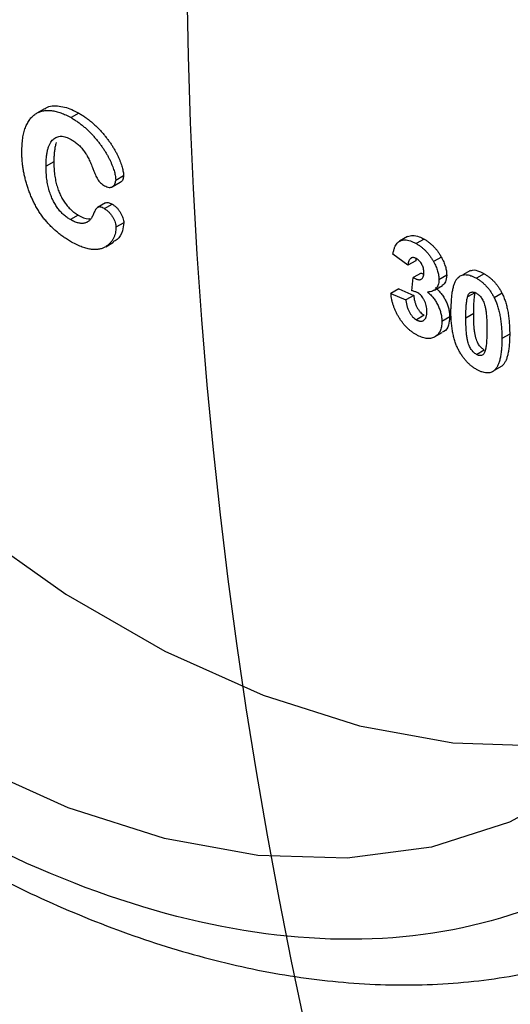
# Model space of a CAD drawing. Header units: inches. Extents: x 5 to 215, y 5 to 165.
# Tile 50 of 74: x 190.985 to 191.43, y 136.679 to 137.573. Entities that reach past the tile are written whole.
import ezdxf

# ---------------------------------------------------------------- set-up
doc = ezdxf.new("R2010")
doc.units = ezdxf.units.IN
doc.header["$LTSCALE"] = 20
doc.header["$MEASUREMENT"] = 0
doc.layers.add('TEXT', color=140, linetype='Continuous', lineweight=25)

msp = doc.modelspace()

# ---------------------------------------------------------------- linework, layer by layer
for p, q in [((191.00777, 137.4918), (191.0007, 137.48772)), ((191.03891, 137.48781), (191.03184, 137.48373)), ((191.01626, 137.44375), (191.00919, 137.43967)), ((191.06924, 137.421), (191.07631, 137.42508)), ((191.07942, 137.43093), (191.07235, 137.42685)), ((191.06301, 137.40631), (191.05594, 137.40223)), ((191.06204, 137.40118), (191.06911, 137.40526)), ((191.03841, 137.39527), (191.03134, 137.39119)), ((191.07967, 137.38837), (191.0726, 137.38429)), ((191.06324, 137.36662), (191.07031, 137.3707)), ((191.33679, 137.37584), (191.32972, 137.37175)), ((191.35191, 137.37356), (191.34484, 137.36948)), ((191.33719, 137.34981), (191.32359, 137.36002)), ((191.34426, 137.3539), (191.33719, 137.34981)), ((191.36752, 137.3572), (191.36045, 137.35312)), ((191.39406, 137.34512), (191.38699, 137.34104)), ((191.34082, 137.32667), (191.34209, 137.33861)), ((191.34916, 137.34269), (191.34209, 137.33861)), ((191.34916, 137.34269), (191.35153, 137.34169)), ((191.37237, 137.34081), (191.3653, 137.33673)), ((191.40636, 137.34213), (191.39929, 137.33804)), ((191.32885, 137.32841), (191.32178, 137.32433)), ((191.32885, 137.32841), (191.34245, 137.32249)), ((191.36141, 137.32734), (191.36849, 137.33142)), ((191.32178, 137.32433), (191.33538, 137.31841)), ((191.34245, 137.32249), (191.33538, 137.31841)), ((191.39836, 137.32512), (191.39129, 137.32104)), ((191.42254, 137.3244), (191.41547, 137.32031)), ((191.35201, 137.30441), (191.34494, 137.30033)), ((191.37509, 137.303), (191.36801, 137.29891)), ((191.38977, 137.30216), (191.39684, 137.30624)), ((191.36135, 137.28474), (191.36842, 137.28882)), ((191.42948, 137.2874), (191.42241, 137.28332)), ((191.39929, 137.26895), (191.40636, 137.27303)), ((191.42248, 137.25841), (191.41541, 137.25433))]:
    msp.add_line(p, q)
at = {"flags": 128}
for points in [[(190.47378, 137.67253), (190.53799, 137.56332), (190.60869, 137.45896), (190.68502, 137.36072), (190.76604, 137.26979), (190.85078, 137.18728), (190.9382, 137.11419), (191.02725, 137.0514), (191.11684, 136.99968), (191.20589, 136.95966), (191.29331, 136.93181), (191.37805, 136.91649), (191.45907, 136.91387), (191.5354, 136.92398), (191.55178, 136.92799)], [(191.68356, 137.63653), (191.70074, 137.52508), (191.70813, 137.41771), (191.70567, 137.31571), (191.69336, 137.22034), (191.67137, 137.13274), (191.63995, 137.05399), (191.5995, 136.98503), (191.5505, 136.92671), (191.49354, 136.87973), (191.42932, 136.84466), (191.35862, 136.82193), (191.2823, 136.81182), (191.20127, 136.81444), (191.11654, 136.82976), (191.02911, 136.85761), (190.94007, 136.89763)]]:
    msp.add_lwpolyline(points, dxfattribs=at)
for points, knots in [([(190.89527, 138.86543), (191.12593, 138.73227), (191.34717, 138.49874), (191.67337, 137.93373), (191.76501, 137.62536), (191.76501, 137.09264), (191.67337, 136.89006), (191.34717, 136.70169), (191.12593, 136.72358), (190.89527, 136.85674)], [0, 0, 0, 0, 0.25, 0.25, 0.5, 0.5, 0.75, 0.75, 1, 1, 1, 1]), ([(190.26909, 137.4996), (190.29139, 137.46238), (190.32271, 137.4101), (190.37302, 137.33603), (190.4175, 137.27456), (190.47296, 137.20439), (190.53344, 137.13448), (190.59891, 137.06583), (190.66833, 137.00027), (190.74093, 136.93903), (190.81598, 136.88314), (190.89281, 136.83341), (190.97083, 136.7905), (191.04946, 136.75496), (191.12819, 136.72729), (191.20652, 136.70793), (191.28399, 136.69727), (191.36008, 136.69581), (191.43449, 136.70372), (191.50605, 136.72263), (191.55708, 136.7416), (191.58205, 136.75744), (191.58611, 136.76001)], [0, 0, 0, 0, 0.065031, 0.091322, 0.134859, 0.179863, 0.227931, 0.277851, 0.32914, 0.38142, 0.434436, 0.488014, 0.542036, 0.596432, 0.65115, 0.706173, 0.761519, 0.817247, 0.873493, 0.930505, 0.988689, 1, 1, 1, 1]), ([(190.98727, 137.45296), (190.98731, 137.45507), (190.98739, 137.45918), (190.98798, 137.46491), (190.98899, 137.47004), (190.99038, 137.47461), (190.99214, 137.47861), (190.99428, 137.48204), (190.99677, 137.4849), (190.9996, 137.48718), (191.00277, 137.48885), (191.00624, 137.48993), (191.00999, 137.4904), (191.01403, 137.4902), (191.01828, 137.48944), (191.02268, 137.48813), (191.02722, 137.48626), (191.03029, 137.48458), (191.03184, 137.48373)], [0, 0, 0, 0, 0.0743845, 0.1450738, 0.2126023, 0.2774132, 0.3403107, 0.4013296, 0.460981, 0.5202753, 0.5789902, 0.6372841, 0.6958544, 0.7555124, 0.8157743, 0.8764888, 0.9376107, 1, 1, 1, 1]), ([(191.00801, 137.49143), (191.00845, 137.49184), (191.01169, 137.49488), (191.02095, 137.49478), (191.03126, 137.492), (191.03732, 137.48868), (191.03891, 137.48781)], [0, 0, 0, 0, 0.063155, 0.468606, 0.861181, 1, 1, 1, 1]), ([(191.03891, 137.48781), (191.0399, 137.48722), (191.04185, 137.48607), (191.04473, 137.48412), (191.04753, 137.4821), (191.05026, 137.47993), (191.0529, 137.47761), (191.05546, 137.47518), (191.05795, 137.47267), (191.06031, 137.46998), (191.06259, 137.46729), (191.06472, 137.46455), (191.06672, 137.46184), (191.06858, 137.45914), (191.07029, 137.45643), (191.07187, 137.45374), (191.07331, 137.45106), (191.07457, 137.4484), (191.07571, 137.44582), (191.07671, 137.44334), (191.07752, 137.44097), (191.07821, 137.43872), (191.07875, 137.4366), (191.07914, 137.43459), (191.07938, 137.43269), (191.07941, 137.43151), (191.07942, 137.43093)], [0, 0, 0, 0, 0.054532, 0.107465, 0.159261, 0.210115, 0.260291, 0.309469, 0.358142, 0.406444, 0.453969, 0.499756, 0.54405, 0.586684, 0.628302, 0.668829, 0.70818, 0.74683, 0.78405, 0.819468, 0.853068, 0.885004, 0.915283, 0.944439, 0.972707, 1, 1, 1, 1]), ([(191.03184, 137.48373), (191.03283, 137.48314), (191.03478, 137.48198), (191.03766, 137.48004), (191.04046, 137.47801), (191.04319, 137.47585), (191.04583, 137.47353), (191.04839, 137.4711), (191.05088, 137.46858), (191.05324, 137.4659), (191.05551, 137.4632), (191.05765, 137.46047), (191.05965, 137.45776), (191.06151, 137.45505), (191.06322, 137.45235), (191.0648, 137.44966), (191.06624, 137.44698), (191.0675, 137.44432), (191.06864, 137.44174), (191.06964, 137.43925), (191.07045, 137.43689), (191.07114, 137.43464), (191.07168, 137.43252), (191.07207, 137.43051), (191.07231, 137.42861), (191.07234, 137.42743), (191.07235, 137.42685)], [0, 0, 0, 0, 0.054532, 0.107465, 0.159261, 0.210115, 0.260291, 0.309469, 0.358142, 0.406444, 0.453969, 0.499756, 0.54405, 0.586684, 0.628302, 0.668829, 0.70818, 0.74683, 0.78405, 0.819468, 0.853068, 0.885004, 0.915283, 0.944439, 0.972707, 1, 1, 1, 1]), ([(191.00919, 137.43967), (191.0092, 137.44116), (191.00923, 137.44405), (191.00955, 137.44808), (191.01003, 137.45175), (191.01073, 137.45499), (191.01162, 137.45785), (191.01273, 137.4603), (191.01402, 137.46237), (191.01553, 137.464), (191.01718, 137.46527), (191.01896, 137.46617), (191.02085, 137.46671), (191.02285, 137.46693), (191.02497, 137.46673), (191.02721, 137.46617), (191.02955, 137.46527), (191.03116, 137.4644), (191.03197, 137.46396)], [0, 0, 0, 0, 0.087638, 0.169553, 0.246857, 0.319542, 0.387539, 0.452303, 0.51387, 0.573147, 0.630118, 0.684544, 0.737368, 0.788897, 0.840413, 0.891956, 0.945214, 1, 1, 1, 1]), ([(191.01846, 137.46111), (191.01824, 137.46046), (191.01774, 137.45877), (191.0171, 137.45583), (191.01662, 137.45217), (191.0163, 137.44813), (191.01628, 137.44524), (191.01626, 137.44375)], [0.6327899, 0.6327899, 0.6327899, 0.6327899, 0.6804575, 0.7531431, 0.8304465, 0.9123615, 1, 1, 1, 1]), ([(191.03197, 137.46396), (191.03307, 137.46328), (191.0352, 137.46196), (191.03826, 137.45952), (191.04104, 137.45673), (191.04356, 137.45362), (191.04586, 137.45013), (191.04797, 137.44628), (191.04997, 137.44203), (191.0511, 137.43905), (191.05168, 137.4375)], [0, 0, 0, 0, 0.13164, 0.254657, 0.371181, 0.484776, 0.600883, 0.723907, 0.856346, 1, 1, 1, 1]), ([(190.99851, 137.40616), (190.99792, 137.40739), (190.99673, 137.40985), (190.99514, 137.4136), (190.99364, 137.41741), (190.99232, 137.42127), (190.99114, 137.42517), (190.99011, 137.42908), (190.98924, 137.43301), (190.9885, 137.43697), (190.98796, 137.44093), (190.98756, 137.44493), (190.9873, 137.44897), (190.98728, 137.45162), (190.98727, 137.45296)], [0, 0, 0, 0, 0.07777, 0.155694, 0.234608, 0.31473, 0.395462, 0.477082, 0.559861, 0.643561, 0.729329, 0.817016, 0.907346, 1, 1, 1, 1]), ([(191.01626, 137.44375), (191.01626, 137.44273), (191.01627, 137.44073), (191.01644, 137.43772), (191.01666, 137.43481), (191.01695, 137.432), (191.01738, 137.42925), (191.01787, 137.42661), (191.01846, 137.42406), (191.01935, 137.42085), (191.02066, 137.41705), (191.02248, 137.41277), (191.0246, 137.4089), (191.02695, 137.40542), (191.02954, 137.40233), (191.03233, 137.3996), (191.03531, 137.39717), (191.03736, 137.39591), (191.03841, 137.39527)], [0, 0, 0, 0, 0.061535, 0.120513, 0.17654, 0.230128, 0.281521, 0.330263, 0.376606, 0.421162, 0.504701, 0.581308, 0.653041, 0.721486, 0.788821, 0.856859, 0.926829, 1, 1, 1, 1]), ([(191.03134, 137.39119), (191.03029, 137.39183), (191.02824, 137.39309), (191.02526, 137.39552), (191.02247, 137.39824), (191.01988, 137.40134), (191.01753, 137.40482), (191.01541, 137.40869), (191.01359, 137.41297), (191.01228, 137.41676), (191.01139, 137.41998), (191.01079, 137.42253), (191.01031, 137.42517), (191.00988, 137.42791), (191.00959, 137.43073), (191.00936, 137.43363), (191.0092, 137.43665), (191.00919, 137.43864), (191.00919, 137.43967)], [0, 0, 0, 0, 0.073171, 0.143141, 0.211179, 0.278514, 0.346959, 0.418692, 0.495299, 0.578838, 0.623394, 0.669737, 0.718479, 0.769872, 0.82346, 0.879487, 0.938465, 1, 1, 1, 1]), ([(191.05168, 137.4375), (191.05206, 137.43651), (191.05276, 137.43463), (191.05387, 137.43201), (191.05492, 137.42975), (191.05597, 137.42779), (191.05717, 137.42606), (191.05862, 137.42453), (191.06031, 137.42313), (191.06153, 137.42239), (191.06217, 137.422)], [0, 0, 0, 0, 0.162849, 0.306, 0.431142, 0.537093, 0.63657, 0.744361, 0.864727, 1, 1, 1, 1]), ([(191.06217, 137.422), (191.0629, 137.42162), (191.06432, 137.42088), (191.06632, 137.42037), (191.0681, 137.42044), (191.06958, 137.42112), (191.07078, 137.42215), (191.07167, 137.42346), (191.07226, 137.42499), (191.07232, 137.42623), (191.07235, 137.42685)], [0, 0, 0, 0, 0.144073, 0.277625, 0.406621, 0.537534, 0.665402, 0.78275, 0.892077, 1, 1, 1, 1]), ([(191.07942, 137.43093), (191.07926, 137.42978), (191.07892, 137.4273), (191.07752, 137.42552), (191.07639, 137.4252), (191.07627, 137.42516)], [0, 0, 0, 0, 0.43634, 0.940593, 1, 1, 1, 1]), ([(191.03235, 137.37092), (191.03112, 137.37165), (191.02874, 137.37307), (191.02523, 137.37537), (191.02191, 137.3778), (191.01875, 137.38032), (191.01575, 137.38297), (191.0129, 137.38577), (191.01017, 137.38873), (191.00757, 137.39186), (191.0051, 137.39516), (191.00276, 137.39865), (191.00053, 137.40232), (190.99919, 137.40487), (190.99851, 137.40616)], [0, 0, 0, 0, 0.0972613, 0.1896845, 0.2786033, 0.3632751, 0.445149, 0.5246514, 0.6033727, 0.6813717, 0.759198, 0.8381125, 0.9179573, 1, 1, 1, 1]), ([(191.0631, 137.40619), (191.06321, 137.40632), (191.06377, 137.40696), (191.0658, 137.40681), (191.06777, 137.40597), (191.06897, 137.40533), (191.06911, 137.40526)], [0, 0, 0, 0, 0.090486, 0.45351, 0.936863, 1, 1, 1, 1]), ([(191.06204, 137.40118), (191.06134, 137.40155), (191.06002, 137.40224), (191.05818, 137.40276), (191.05665, 137.40268), (191.05548, 137.40198), (191.05454, 137.40089), (191.05366, 137.39962), (191.05288, 137.39811), (191.05245, 137.39695), (191.05224, 137.39635)], [0, 0, 0, 0, 0.144348, 0.271563, 0.38691, 0.498816, 0.613463, 0.735293, 0.863453, 1, 1, 1, 1]), ([(191.06204, 137.40118), (191.06278, 137.40072), (191.06423, 137.39982), (191.06627, 137.39798), (191.06812, 137.39587), (191.06967, 137.39349), (191.07096, 137.39107), (191.0719, 137.38868), (191.07249, 137.38639), (191.07256, 137.38499), (191.0726, 137.38429)], [0, 0, 0, 0, 0.1428, 0.276534, 0.404426, 0.534232, 0.660159, 0.775785, 0.887384, 1, 1, 1, 1]), ([(191.06911, 137.40526), (191.06985, 137.4048), (191.0713, 137.40391), (191.07335, 137.40206), (191.07519, 137.39995), (191.07674, 137.39757), (191.07803, 137.39515), (191.07897, 137.39276), (191.07956, 137.39047), (191.07963, 137.38907), (191.07967, 137.38837)], [0, 0, 0, 0, 0.1428, 0.276534, 0.404426, 0.534232, 0.660159, 0.775785, 0.887384, 1, 1, 1, 1]), ([(191.05224, 137.39635), (191.05176, 137.39527), (191.05085, 137.39318), (191.04899, 137.39073), (191.04683, 137.38897), (191.04474, 137.38811), (191.04292, 137.3878), (191.04149, 137.38775), (191.03999, 137.38785), (191.03842, 137.38815), (191.03675, 137.38866), (191.03502, 137.3893), (191.0332, 137.39015), (191.03197, 137.39084), (191.03134, 137.39119)], [0, 0, 0, 0, 0.137717, 0.265198, 0.386592, 0.504463, 0.562798, 0.621408, 0.68008, 0.740481, 0.802194, 0.865905, 0.931704, 1, 1, 1, 1]), ([(191.03841, 137.39527), (191.04163, 137.39352), (191.04548, 137.39143), (191.04858, 137.39204), (191.04909, 137.39215)], [0, 0, 0, 0, 0.833572, 1, 1, 1, 1]), ([(191.07967, 137.38837), (191.07937, 137.38582), (191.07862, 137.37955), (191.075, 137.37365), (191.07124, 137.3718), (191.07002, 137.3712)], [0, 0, 0, 0, 0.3177232, 0.7781673, 1, 1, 1, 1]), ([(191.0726, 137.38429), (191.07257, 137.38345), (191.07252, 137.3817), (191.07207, 137.37925), (191.07136, 137.37681), (191.07036, 137.37443), (191.06911, 137.37212), (191.06746, 137.37008), (191.06551, 137.36821), (191.06326, 137.36654), (191.06065, 137.36522), (191.05764, 137.36438), (191.05425, 137.36404), (191.05051, 137.36415), (191.04642, 137.36483), (191.042, 137.36621), (191.03728, 137.3682), (191.03402, 137.37), (191.03235, 137.37092)], [0, 0, 0, 0, 0.039472, 0.081552, 0.126746, 0.175465, 0.227127, 0.281137, 0.338387, 0.398991, 0.462132, 0.528071, 0.597378, 0.670742, 0.747537, 0.827099, 0.911353, 1, 1, 1, 1]), ([(191.32359, 137.36002), (191.32382, 137.36109), (191.32425, 137.36314), (191.32512, 137.36585), (191.32615, 137.36809), (191.32736, 137.36989), (191.32878, 137.37126), (191.33047, 137.37219), (191.3324, 137.37274), (191.33457, 137.37288), (191.33693, 137.37264), (191.33944, 137.37202), (191.3421, 137.37097), (191.34391, 137.36998), (191.34484, 137.36948)], [0, 0, 0, 0, 0.101734, 0.194742, 0.279279, 0.356666, 0.430956, 0.50582, 0.5821, 0.661508, 0.743259, 0.826039, 0.911208, 1, 1, 1, 1]), ([(191.3368, 137.37582), (191.33833, 137.37633), (191.3415, 137.37739), (191.34689, 137.3762), (191.35044, 137.37433), (191.35191, 137.37356)], [0, 0, 0, 0, 0.353656, 0.730891, 1, 1, 1, 1]), ([(191.35191, 137.37356), (191.35271, 137.37308), (191.35426, 137.37214), (191.35652, 137.37049), (191.35866, 137.36868), (191.36068, 137.36671), (191.3626, 137.36457), (191.36437, 137.36226), (191.36604, 137.35981), (191.36702, 137.35808), (191.36752, 137.3572)], [0, 0, 0, 0, 0.137122, 0.267912, 0.393523, 0.516024, 0.636775, 0.75693, 0.877163, 1, 1, 1, 1]), ([(191.34484, 137.36948), (191.34564, 137.369), (191.34719, 137.36806), (191.34945, 137.3664), (191.35159, 137.3646), (191.35361, 137.36262), (191.35553, 137.36049), (191.3573, 137.35818), (191.35896, 137.35573), (191.35995, 137.354), (191.36045, 137.35312)], [0, 0, 0, 0, 0.137122, 0.267912, 0.393523, 0.516024, 0.636775, 0.75693, 0.877163, 1, 1, 1, 1]), ([(191.34495, 137.3558), (191.34446, 137.35606), (191.3435, 137.35656), (191.34212, 137.35681), (191.34085, 137.3567), (191.33973, 137.35614), (191.33876, 137.35521), (191.338, 137.35381), (191.33747, 137.35199), (191.33729, 137.35056), (191.33719, 137.34981)], [0, 0, 0, 0, 0.1112445, 0.2186682, 0.3280058, 0.442909, 0.565028, 0.6953192, 0.8398843, 1, 1, 1, 1]), ([(191.34461, 137.35592), (191.34458, 137.35584), (191.34436, 137.35525), (191.34431, 137.35452), (191.34426, 137.3539)], [0, 0, 0, 0, 0.143698, 1, 1, 1, 1]), ([(191.3517, 137.34321), (191.35168, 137.34385), (191.35164, 137.34508), (191.3513, 137.34699), (191.35071, 137.34884), (191.3499, 137.3506), (191.3489, 137.35223), (191.34773, 137.35368), (191.34639, 137.3549), (191.34544, 137.35549), (191.34495, 137.3558)], [0, 0, 0, 0, 0.143371, 0.274904, 0.399037, 0.519188, 0.636314, 0.752165, 0.871411, 1, 1, 1, 1]), ([(191.36045, 137.35312), (191.36084, 137.3524), (191.3616, 137.35097), (191.36259, 137.34882), (191.36341, 137.3467), (191.36412, 137.34462), (191.36464, 137.34258), (191.36503, 137.34058), (191.36526, 137.33862), (191.36528, 137.33736), (191.3653, 137.33673)], [0, 0, 0, 0, 0.1331978, 0.2630795, 0.3876611, 0.5115071, 0.6323856, 0.7532592, 0.8761017, 1, 1, 1, 1]), ([(191.36752, 137.3572), (191.36791, 137.35648), (191.36867, 137.35505), (191.36966, 137.3529), (191.37048, 137.35078), (191.37119, 137.3487), (191.37171, 137.34666), (191.3721, 137.34466), (191.37233, 137.3427), (191.37235, 137.34144), (191.37237, 137.34081)], [0, 0, 0, 0, 0.1331978, 0.2630795, 0.3876611, 0.5115071, 0.6323856, 0.7532592, 0.8761017, 1, 1, 1, 1]), ([(191.39424, 137.34477), (191.39471, 137.345), (191.39685, 137.34604), (191.40129, 137.34474), (191.40495, 137.34285), (191.40636, 137.34213)], [0, 0, 0, 0, 0.146661, 0.669277, 1, 1, 1, 1]), ([(191.34209, 137.33861), (191.34247, 137.33838), (191.3432, 137.33795), (191.34428, 137.33743), (191.34528, 137.33704), (191.34621, 137.33681), (191.34707, 137.33668), (191.34787, 137.33668), (191.34859, 137.33684), (191.34946, 137.33721), (191.35035, 137.33799), (191.35116, 137.33931), (191.35161, 137.34109), (191.35167, 137.34249), (191.3517, 137.34321)], [0, 0, 0, 0, 0.076396, 0.148246, 0.217009, 0.281416, 0.343671, 0.402608, 0.461676, 0.519888, 0.635322, 0.75021, 0.870655, 1, 1, 1, 1]), ([(191.3653, 137.33673), (191.36527, 137.33587), (191.36521, 137.33418), (191.36471, 137.33196), (191.36391, 137.33005), (191.36279, 137.32845), (191.36134, 137.32719), (191.35956, 137.32629), (191.35749, 137.32565), (191.35593, 137.32552), (191.35512, 137.32544)], [0, 0, 0, 0, 0.119696, 0.235944, 0.350562, 0.467574, 0.588679, 0.716432, 0.853314, 1, 1, 1, 1]), ([(191.37237, 137.34081), (191.37217, 137.33856), (191.37181, 137.33444), (191.36947, 137.33243), (191.36841, 137.33152)], [0, 0, 0, 0, 0.547635, 1, 1, 1, 1]), ([(191.38317, 137.33906), (191.38288, 137.33879), (191.3823, 137.33825), (191.38151, 137.33729), (191.38077, 137.33621), (191.3801, 137.33499), (191.37945, 137.33367), (191.37889, 137.33216), (191.37836, 137.33057), (191.37791, 137.32881), (191.37751, 137.32694), (191.37713, 137.32495), (191.37684, 137.32281), (191.37661, 137.32053), (191.3764, 137.31814), (191.37628, 137.31559), (191.37619, 137.31294), (191.37618, 137.3111), (191.37617, 137.31017)], [0, 0, 0, 0, 0.047398, 0.09604, 0.146129, 0.197851, 0.251561, 0.307484, 0.365646, 0.425427, 0.488096, 0.553258, 0.620826, 0.691436, 0.764257, 0.840213, 0.918471, 1, 1, 1, 1]), ([(191.38317, 137.33906), (191.38366, 137.33944), (191.38463, 137.34019), (191.38631, 137.34091), (191.38812, 137.3413), (191.39009, 137.34132), (191.39219, 137.34105), (191.39443, 137.34037), (191.39681, 137.3394), (191.39845, 137.3385), (191.39929, 137.33804)], [0, 0, 0, 0, 0.123958, 0.2447, 0.363941, 0.484152, 0.605999, 0.731306, 0.862758, 1, 1, 1, 1]), ([(191.39929, 137.33804), (191.40013, 137.33753), (191.40177, 137.33654), (191.40416, 137.33476), (191.40641, 137.33281), (191.40852, 137.33068), (191.41048, 137.32835), (191.41229, 137.32584), (191.41399, 137.32316), (191.41497, 137.32127), (191.41547, 137.32031)], [0, 0, 0, 0, 0.137323, 0.267352, 0.392965, 0.51492, 0.6342, 0.754352, 0.875575, 1, 1, 1, 1]), ([(191.40636, 137.34213), (191.4072, 137.34162), (191.40884, 137.34062), (191.41123, 137.33884), (191.41348, 137.3369), (191.41559, 137.33476), (191.41755, 137.33244), (191.41937, 137.32992), (191.42106, 137.32724), (191.42204, 137.32535), (191.42254, 137.3244)], [0, 0, 0, 0, 0.137323, 0.267352, 0.392965, 0.51492, 0.6342, 0.754352, 0.875575, 1, 1, 1, 1]), ([(191.34622, 137.32472), (191.34582, 137.32493), (191.34499, 137.32539), (191.3437, 137.32588), (191.34228, 137.32634), (191.34132, 137.32656), (191.34082, 137.32667)], [0, 0, 0, 0, 0.213631, 0.452876, 0.713603, 1, 1, 1, 1]), ([(191.3622, 137.32953), (191.36267, 137.32912), (191.36362, 137.32831), (191.36498, 137.32698), (191.36626, 137.32556), (191.36749, 137.3241), (191.36862, 137.32254), (191.3697, 137.32093), (191.37067, 137.31922), (191.37159, 137.31748), (191.37241, 137.31568), (191.37314, 137.31387), (191.37373, 137.31206), (191.37423, 137.31025), (191.37461, 137.30843), (191.3749, 137.3066), (191.37505, 137.30479), (191.37507, 137.3036), (191.37509, 137.303)], [0, 0, 0, 0, 0.064836, 0.127945, 0.189428, 0.250355, 0.310359, 0.37046, 0.431123, 0.492823, 0.554757, 0.616381, 0.677562, 0.739337, 0.801932, 0.86594, 0.932192, 1, 1, 1, 1]), ([(191.39129, 137.32104), (191.39149, 137.32162), (191.39186, 137.32273), (191.3926, 137.32406), (191.39347, 137.325), (191.39449, 137.32548), (191.3956, 137.32561), (191.39677, 137.32549), (191.39801, 137.32511), (191.39886, 137.32466), (191.39929, 137.32443)], [0, 0, 0, 0, 0.165967, 0.313051, 0.441925, 0.558757, 0.669878, 0.777615, 0.887576, 1, 1, 1, 1]), ([(191.34466, 137.28688), (191.34389, 137.28734), (191.34237, 137.28824), (191.34016, 137.28987), (191.33803, 137.29161), (191.33602, 137.29352), (191.33409, 137.29555), (191.33229, 137.29778), (191.33056, 137.30012), (191.32897, 137.30262), (191.32749, 137.3052), (191.32619, 137.30784), (191.32504, 137.31051), (191.32404, 137.31322), (191.32322, 137.31596), (191.32257, 137.31873), (191.32206, 137.32155), (191.32188, 137.32339), (191.32178, 137.32433)], [0, 0, 0, 0, 0.067346, 0.132282, 0.195205, 0.256708, 0.317212, 0.377286, 0.437869, 0.499088, 0.560401, 0.621207, 0.68167, 0.742631, 0.804437, 0.867639, 0.932442, 1, 1, 1, 1]), ([(191.33538, 137.31841), (191.3355, 137.31738), (191.33572, 137.31541), (191.33641, 137.31248), (191.33732, 137.30975), (191.33852, 137.30724), (191.33991, 137.305), (191.34146, 137.30308), (191.34316, 137.30146), (191.34434, 137.30071), (191.34494, 137.30033)], [0, 0, 0, 0, 0.15829, 0.300456, 0.430905, 0.553613, 0.668545, 0.778953, 0.886902, 1, 1, 1, 1]), ([(191.34245, 137.32249), (191.34257, 137.32146), (191.34279, 137.3195), (191.34349, 137.31656), (191.34439, 137.31383), (191.34559, 137.31132), (191.34698, 137.30908), (191.34853, 137.30716), (191.35023, 137.30554), (191.35141, 137.30479), (191.35201, 137.30441)], [0, 0, 0, 0, 0.15829, 0.300456, 0.430905, 0.553613, 0.668545, 0.778953, 0.886902, 1, 1, 1, 1]), ([(191.35442, 137.3078), (191.35439, 137.3087), (191.35433, 137.31044), (191.3539, 137.3131), (191.35314, 137.31565), (191.35209, 137.31805), (191.35083, 137.32022), (191.34943, 137.32211), (191.34786, 137.32364), (191.34677, 137.32435), (191.34622, 137.32472)], [0, 0, 0, 0, 0.155189, 0.29604, 0.426764, 0.551912, 0.670804, 0.780675, 0.889119, 1, 1, 1, 1]), ([(191.35512, 137.32544), (191.3556, 137.32503), (191.35655, 137.32423), (191.35791, 137.3229), (191.35919, 137.32148), (191.36042, 137.32001), (191.36155, 137.31846), (191.36263, 137.31685), (191.36359, 137.31514), (191.36452, 137.31339), (191.36533, 137.3116), (191.36607, 137.30979), (191.36666, 137.30798), (191.36716, 137.30616), (191.36754, 137.30435), (191.36783, 137.30252), (191.36798, 137.30071), (191.368, 137.29952), (191.36801, 137.29891)], [0, 0, 0, 0, 0.064836, 0.127945, 0.189428, 0.250355, 0.310359, 0.37046, 0.431123, 0.492823, 0.554757, 0.616381, 0.677562, 0.739337, 0.801932, 0.86594, 0.932192, 1, 1, 1, 1]), ([(191.38977, 137.30216), (191.38978, 137.30327), (191.38979, 137.30541), (191.38986, 137.30847), (191.38997, 137.31125), (191.39014, 137.31375), (191.39035, 137.31598), (191.3906, 137.31793), (191.3909, 137.3196), (191.39116, 137.32058), (191.39129, 137.32104)], [0, 0, 0, 0, 0.168587, 0.324063, 0.467301, 0.598424, 0.716663, 0.822958, 0.917627, 1, 1, 1, 1]), ([(191.39684, 137.30624), (191.39685, 137.30735), (191.39686, 137.30949), (191.39693, 137.31255), (191.39704, 137.31534), (191.39721, 137.31783), (191.39742, 137.32006), (191.39767, 137.32201), (191.39797, 137.32369), (191.39824, 137.32467), (191.39836, 137.32512)], [0, 0, 0, 0, 0.168587, 0.324063, 0.467301, 0.598424, 0.716663, 0.822958, 0.917627, 1, 1, 1, 1]), ([(191.39929, 137.32443), (191.39972, 137.32416), (191.40057, 137.32362), (191.40181, 137.32258), (191.40297, 137.32135), (191.40408, 137.31994), (191.4051, 137.3182), (191.406, 137.31613), (191.4068, 137.31369), (191.40738, 137.3114), (191.40781, 137.3093), (191.40806, 137.30744), (191.40831, 137.30532), (191.40848, 137.30298), (191.40865, 137.30036), (191.40873, 137.29752), (191.40881, 137.29441), (191.40881, 137.29228), (191.40881, 137.29117)], [0, 0, 0, 0, 0.045051, 0.089115, 0.131831, 0.175939, 0.223767, 0.279492, 0.344622, 0.420959, 0.465855, 0.51804, 0.578352, 0.64628, 0.722489, 0.806966, 0.899303, 1, 1, 1, 1]), ([(191.41547, 137.32031), (191.41575, 137.31972), (191.41633, 137.31852), (191.41711, 137.31666), (191.41786, 137.31474), (191.41852, 137.31275), (191.41914, 137.31068), (191.41972, 137.30854), (191.42023, 137.30633), (191.4207, 137.30406), (191.42109, 137.30171), (191.42145, 137.29928), (191.42174, 137.29679), (191.42198, 137.29423), (191.42219, 137.29159), (191.4223, 137.2889), (191.42239, 137.28612), (191.4224, 137.28426), (191.42241, 137.28332)], [0, 0, 0, 0, 0.046673, 0.095251, 0.144862, 0.19631, 0.249763, 0.305775, 0.363267, 0.423548, 0.486033, 0.551487, 0.619434, 0.689951, 0.763148, 0.839004, 0.918105, 1, 1, 1, 1]), ([(191.42254, 137.3244), (191.42282, 137.32381), (191.4234, 137.3226), (191.42418, 137.32074), (191.42493, 137.31882), (191.42559, 137.31683), (191.42621, 137.31476), (191.42679, 137.31262), (191.4273, 137.31041), (191.42777, 137.30814), (191.42816, 137.30579), (191.42852, 137.30337), (191.42881, 137.30087), (191.42905, 137.29831), (191.42926, 137.29567), (191.42937, 137.29298), (191.42946, 137.2902), (191.42947, 137.28834), (191.42948, 137.2874)], [0, 0, 0, 0, 0.046673, 0.095251, 0.144862, 0.19631, 0.249763, 0.305775, 0.363267, 0.423548, 0.486033, 0.551487, 0.619434, 0.689951, 0.763148, 0.839004, 0.918105, 1, 1, 1, 1]), ([(191.34494, 137.30033), (191.34527, 137.30015), (191.34591, 137.29979), (191.34686, 137.29941), (191.34778, 137.29916), (191.34864, 137.29906), (191.34947, 137.29907), (191.35026, 137.2992), (191.35099, 137.29952), (191.3517, 137.29991), (191.35233, 137.30046), (191.35289, 137.30114), (191.35338, 137.30192), (191.35376, 137.30285), (191.35405, 137.30391), (191.35426, 137.30509), (191.35439, 137.30639), (191.35441, 137.30732), (191.35442, 137.3078)], [0, 0, 0, 0, 0.059485, 0.117831, 0.174865, 0.231323, 0.287565, 0.344181, 0.40285, 0.463752, 0.525627, 0.587262, 0.650442, 0.715062, 0.782143, 0.8514, 0.924163, 1, 1, 1, 1]), ([(191.39929, 137.25534), (191.39844, 137.25586), (191.39679, 137.25687), (191.39436, 137.25871), (191.39206, 137.26074), (191.38989, 137.26299), (191.38784, 137.26547), (191.38592, 137.26813), (191.38414, 137.27103), (191.38276, 137.27358), (191.38174, 137.27575), (191.38103, 137.27748), (191.38034, 137.27928), (191.37974, 137.28116), (191.37915, 137.28313), (191.37863, 137.28519), (191.37817, 137.28732), (191.37774, 137.28953), (191.37738, 137.29182), (191.37705, 137.29421), (191.37679, 137.29667), (191.37656, 137.29921), (191.37639, 137.30184), (191.37626, 137.30455), (191.37619, 137.30733), (191.37618, 137.30921), (191.37617, 137.31017)], [0, 0, 0, 0, 0.052409, 0.102698, 0.151428, 0.199593, 0.247225, 0.295496, 0.34477, 0.395913, 0.422466, 0.450208, 0.479008, 0.508969, 0.540574, 0.57368, 0.608385, 0.644555, 0.682462, 0.722219, 0.763823, 0.807353, 0.852522, 0.899675, 0.948823, 1, 1, 1, 1]), ([(191.36801, 137.29891), (191.368, 137.29806), (191.36797, 137.29636), (191.36762, 137.29405), (191.3671, 137.29193), (191.36638, 137.29002), (191.36542, 137.28836), (191.36427, 137.2869), (191.3629, 137.28568), (191.36133, 137.28468), (191.35963, 137.28393), (191.35779, 137.28347), (191.35586, 137.28329), (191.35381, 137.28342), (191.35167, 137.28383), (191.34942, 137.28457), (191.34707, 137.28554), (191.34547, 137.28643), (191.34466, 137.28688)], [0, 0, 0, 0, 0.062908, 0.124062, 0.183978, 0.243243, 0.302814, 0.363021, 0.424693, 0.48844, 0.552581, 0.614887, 0.677396, 0.739321, 0.802192, 0.865771, 0.931959, 1, 1, 1, 1]), ([(191.37509, 137.303), (191.37486, 137.30038), (191.37439, 137.29481), (191.37148, 137.29026), (191.36884, 137.28929), (191.36828, 137.28909)], [0, 0, 0, 0, 0.410832, 0.87591, 1, 1, 1, 1]), ([(191.39929, 137.26895), (191.39886, 137.26922), (191.39801, 137.26976), (191.39677, 137.27079), (191.39562, 137.27201), (191.3945, 137.27341), (191.39347, 137.27513), (191.3926, 137.27721), (191.39178, 137.27964), (191.39119, 137.28193), (191.39079, 137.28401), (191.39051, 137.28588), (191.3903, 137.28799), (191.39009, 137.29036), (191.38996, 137.29295), (191.38984, 137.29581), (191.3898, 137.2989), (191.38978, 137.30104), (191.38977, 137.30216)], [0, 0, 0, 0, 0.045111, 0.088643, 0.131873, 0.175782, 0.223334, 0.278855, 0.344286, 0.420258, 0.465092, 0.517437, 0.577764, 0.646322, 0.722599, 0.806717, 0.899165, 1, 1, 1, 1]), ([(191.40636, 137.27303), (191.40593, 137.27331), (191.40508, 137.27384), (191.40385, 137.27487), (191.40269, 137.27609), (191.40157, 137.27749), (191.40054, 137.27921), (191.39967, 137.28129), (191.39885, 137.28372), (191.39826, 137.28601), (191.39787, 137.28809), (191.39758, 137.28997), (191.39737, 137.29207), (191.39716, 137.29444), (191.39704, 137.29704), (191.39691, 137.29989), (191.39687, 137.30298), (191.39685, 137.30512), (191.39684, 137.30624)], [0, 0, 0, 0, 0.045111, 0.088643, 0.131873, 0.175782, 0.223334, 0.278855, 0.344286, 0.420258, 0.465092, 0.517437, 0.577764, 0.646322, 0.722599, 0.806717, 0.899165, 1, 1, 1, 1]), ([(191.40881, 137.29117), (191.4088, 137.29006), (191.40879, 137.28792), (191.40872, 137.28487), (191.40861, 137.28209), (191.40844, 137.2796), (191.40823, 137.27738), (191.40799, 137.27544), (191.40768, 137.27378), (191.40742, 137.2728), (191.40729, 137.27235)], [0, 0, 0, 0, 0.168314, 0.324299, 0.468006, 0.598736, 0.717362, 0.823188, 0.917357, 1, 1, 1, 1]), ([(191.42241, 137.28332), (191.4224, 137.28237), (191.42239, 137.28053), (191.4223, 137.27786), (191.42219, 137.27531), (191.42198, 137.27291), (191.42174, 137.27063), (191.42145, 137.26847), (191.42107, 137.26648), (191.42069, 137.26458), (191.42022, 137.26285), (191.41969, 137.26124), (191.41913, 137.25973), (191.41849, 137.25839), (191.41781, 137.25717), (191.41707, 137.25609), (191.41628, 137.25513), (191.4157, 137.25459), (191.41541, 137.25433)], [0, 0, 0, 0, 0.081774, 0.160286, 0.236029, 0.309118, 0.37953, 0.447377, 0.512357, 0.574749, 0.634941, 0.692941, 0.748708, 0.802702, 0.854279, 0.904229, 0.952735, 1, 1, 1, 1]), ([(191.42948, 137.2874), (191.42947, 137.28646), (191.42946, 137.28461), (191.42937, 137.28195), (191.42926, 137.27939), (191.42905, 137.27699), (191.42881, 137.27471), (191.42852, 137.27255), (191.42814, 137.27057), (191.42776, 137.26867), (191.42729, 137.26693), (191.42676, 137.26532), (191.4262, 137.26382), (191.42556, 137.26248), (191.42488, 137.26125), (191.42414, 137.26017), (191.42336, 137.25921), (191.42277, 137.25868), (191.42248, 137.25841)], [0, 0, 0, 0, 0.081774, 0.160286, 0.236029, 0.309118, 0.37953, 0.447377, 0.512357, 0.574749, 0.634941, 0.692941, 0.748708, 0.802702, 0.854279, 0.904229, 0.952735, 1, 1, 1, 1]), ([(191.40729, 137.27235), (191.4071, 137.27176), (191.40672, 137.27066), (191.40598, 137.26933), (191.40511, 137.26839), (191.40409, 137.26791), (191.40299, 137.26776), (191.40182, 137.2679), (191.40058, 137.26827), (191.39973, 137.26872), (191.39929, 137.26895)], [0, 0, 0, 0, 0.165947, 0.313014, 0.441872, 0.55869, 0.668748, 0.777614, 0.886362, 1, 1, 1, 1]), ([(191.41541, 137.25433), (191.41492, 137.25395), (191.41395, 137.2532), (191.41227, 137.25248), (191.41046, 137.25209), (191.4085, 137.25205), (191.4064, 137.25234), (191.40415, 137.25301), (191.40177, 137.25398), (191.40013, 137.25488), (191.39929, 137.25534)], [0, 0, 0, 0, 0.123954, 0.244691, 0.363928, 0.483447, 0.606014, 0.731315, 0.862763, 1, 1, 1, 1])]:
    msp.add_open_spline(points, degree=3, knots=knots)
at = {"layer": 'TEXT'}
msp.add_circle((195.80966, 137.66002), 4.67284, dxfattribs=at)

doc.saveas('drawing.dxf')
